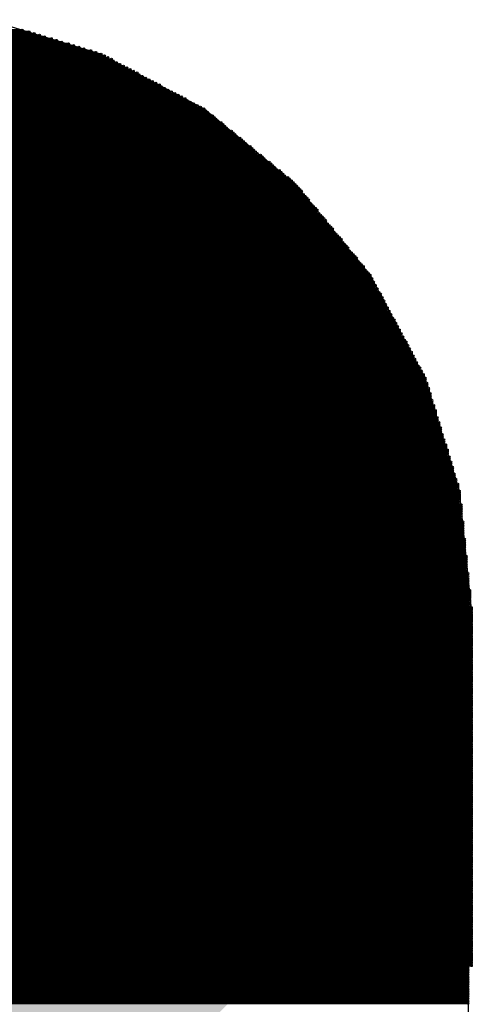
# Model space of a CAD drawing. Extents: x 0 to 23.9, y 0 to 20.7.
# Tile 8 of 127: x 4.6 to 5.3, y 3 to 4.5. Entities that reach past the tile are written whole.
import ezdxf

# ---------------------------------------------------------------- set-up
doc = ezdxf.new("R2010")
doc.units = 0
doc.layers.get('0').update_dxf_attribs({"linetype": 'CONTINUOUS'})
doc.layers.add('SEEEDSTUDIOXIAORP2040V1_22_GTS', color=9, linetype='CONTINUOUS')
doc.layers.add('SEEEDSTUDIOXIAORP2040V1_22_TXT', color=12, linetype='CONTINUOUS')

# ---------------------------------------------------------------- blocks, each defined once
blk = doc.blocks.new('CUSTOM_307')
for points in [[(-0.801368, 0.331938), (-0.331938, 0.801368), (0.801368, 0.331938), (0.331938, 0.801368)], [(-0.801368, -0.331938), (-0.801368, 0.331938), (0.801368, -0.331938), (0.801368, 0.331938)], [(-0.331938, -0.801368), (-0.801368, -0.331938), (0.331938, -0.801368), (0.801368, -0.331938)]]:
    blk.add_solid(points)
blk = doc.blocks.new('ROUND_7')
blk.add_circle((0, 0), 0)
blk = doc.blocks.new('ROUND_8')
blk.add_circle((0, 0), 0.00127)
blk = doc.blocks.new('ROUND_319')
blk.add_circle((0, 0), 0.4254)

msp = doc.modelspace()

# ---------------------------------------------------------------- linework, layer by layer
at = {"layer": 'SEEEDSTUDIOXIAORP2040V1_22_GTS'}
for points in [[(4.7244, 4.445), (4.5593, 4.4958)], [(4.87934, 4.36372), (4.7244, 4.445)], [(5.01396, 4.25196), (4.87934, 4.36372)], [(5.12572, 4.11734), (5.01396, 4.25196)], [(5.207, 3.9624), (5.12572, 4.11734)], [(5.2578, 3.7973), (5.207, 3.9624)], [(5.27558, 3.62204), (5.2578, 3.7973)], [(5.27558, 3.09372), (5.27558, 3.62204)], [(3.2766, 3.09626), (5.2705, 3.09626)], [(3.28676, 3.09372), (5.27558, 3.09372)], [(5.2705, 3.09626), (5.2705, 1.5621)]]:
    msp.add_lwpolyline(points, dxfattribs=at)
at = {"layer": 'SEEEDSTUDIOXIAORP2040V1_22_GTS', "const_width": 0.00254}
for points in [[(4.6101, 4.48056), (3.937, 4.48056)], [(4.6609, 4.46532), (3.8862, 4.46532)], [(3.89382, 4.46786), (4.65328, 4.46786)], [(4.64312, 4.4704), (3.90398, 4.4704)], [(3.9116, 4.47294), (4.6355, 4.47294)], [(4.62788, 4.47548), (3.91922, 4.47548)], [(3.92938, 4.47802), (4.62026, 4.47802)], [(4.7117, 4.45008), (3.8354, 4.45008)], [(3.84556, 4.45262), (4.70154, 4.45262)], [(4.69392, 4.45516), (3.85318, 4.45516)], [(3.8608, 4.4577), (4.6863, 4.4577)], [(4.67868, 4.46024), (3.87096, 4.46024)], [(3.87858, 4.46278), (4.66852, 4.46278)], [(4.74472, 4.43484), (3.80238, 4.43484)], [(3.80746, 4.43738), (4.74218, 4.43738)], [(4.7371, 4.43992), (3.81, 4.43992)], [(3.81508, 4.44246), (4.73202, 4.44246)], [(4.72694, 4.445), (3.82016, 4.445)], [(3.82778, 4.44754), (4.71932, 4.44754)], [(4.77012, 4.42214), (3.77698, 4.42214)], [(3.78206, 4.42468), (4.76504, 4.42468)], [(4.75996, 4.42722), (3.78714, 4.42722)], [(3.79222, 4.42976), (4.75488, 4.42976)], [(3.7973, 4.4323), (4.7498, 4.4323)], [(4.79806, 4.4069), (3.74904, 4.4069)], [(3.75412, 4.40944), (4.79298, 4.40944)], [(4.7879, 4.41198), (3.7592, 4.41198)], [(3.76428, 4.41452), (4.78282, 4.41452)], [(4.78028, 4.41706), (3.76936, 4.41706)], [(3.7719, 4.4196), (4.7752, 4.4196)], [(4.826, 4.39166), (3.7211, 4.39166)], [(3.72618, 4.3942), (4.82092, 4.3942)], [(4.81584, 4.39674), (3.73126, 4.39674)], [(3.7338, 4.39928), (4.8133, 4.39928)], [(4.80822, 4.40182), (3.73888, 4.40182)], [(3.74396, 4.40436), (4.80314, 4.40436)], [(4.85394, 4.37642), (3.69316, 4.37642)], [(3.69824, 4.37896), (4.8514, 4.37896)], [(4.84632, 4.3815), (3.70078, 4.3815)], [(3.70586, 4.38404), (4.84124, 4.38404)], [(4.83616, 4.38658), (3.71094, 4.38658)], [(3.71602, 4.38912), (4.83108, 4.38912)], [(3.66776, 4.36372), (4.87934, 4.36372)], [(4.87426, 4.36626), (3.67284, 4.36626)], [(3.67792, 4.3688), (4.86918, 4.3688)], [(4.8641, 4.37134), (3.683, 4.37134)], [(3.68808, 4.37388), (4.85902, 4.37388)], [(3.64998, 4.34848), (4.89712, 4.34848)], [(4.89458, 4.35102), (3.65252, 4.35102)], [(3.65506, 4.35356), (4.89204, 4.35356)], [(4.88696, 4.3561), (3.66014, 4.3561)], [(3.66268, 4.35864), (4.88442, 4.35864)], [(4.88188, 4.36118), (3.66522, 4.36118)], [(3.6322, 4.33324), (4.9149, 4.33324)], [(4.91236, 4.33578), (3.63474, 4.33578)], [(3.63728, 4.33832), (4.90982, 4.33832)], [(4.90728, 4.34086), (3.63982, 4.34086)], [(3.64236, 4.3434), (4.90474, 4.3434)], [(4.89966, 4.34594), (3.64744, 4.34594)], [(4.93268, 4.32054), (3.61696, 4.32054)], [(3.6195, 4.32308), (4.9276, 4.32308)], [(4.92506, 4.32562), (3.62204, 4.32562)], [(3.62458, 4.32816), (4.92252, 4.32816)], [(4.91998, 4.3307), (3.62712, 4.3307)], [(4.95046, 4.3053), (3.59664, 4.3053)], [(3.59918, 4.30784), (4.94792, 4.30784)], [(4.94284, 4.31038), (3.60426, 4.31038)], [(3.6068, 4.31292), (4.9403, 4.31292)], [(4.93776, 4.31546), (3.60934, 4.31546)], [(3.61188, 4.318), (4.93522, 4.318)], [(4.96824, 4.29006), (3.57886, 4.29006)], [(3.5814, 4.2926), (4.9657, 4.2926)], [(4.96316, 4.29514), (3.58394, 4.29514)], [(3.58902, 4.29768), (4.95808, 4.29768)], [(4.95554, 4.30022), (3.59156, 4.30022)], [(3.5941, 4.30276), (4.953, 4.30276)], [(4.98602, 4.27482), (3.56108, 4.27482)], [(3.56362, 4.27736), (4.98348, 4.27736)], [(4.98094, 4.2799), (3.56616, 4.2799)], [(3.5687, 4.28244), (4.9784, 4.28244)], [(4.97586, 4.28498), (3.57378, 4.28498)], [(3.57632, 4.28752), (4.97078, 4.28752)], [(3.54584, 4.26212), (5.0038, 4.26212)], [(4.99872, 4.26466), (3.54838, 4.26466)], [(3.55092, 4.2672), (4.99618, 4.2672)], [(4.99364, 4.26974), (3.55346, 4.26974)], [(3.556, 4.27228), (4.9911, 4.27228)], [(3.52806, 4.24688), (5.01904, 4.24688)], [(5.0165, 4.24942), (3.5306, 4.24942)], [(3.53314, 4.25196), (5.01396, 4.25196)], [(5.01142, 4.2545), (3.53568, 4.2545)], [(3.53822, 4.25704), (5.00888, 4.25704)], [(5.00634, 4.25958), (3.54076, 4.25958)], [(3.51536, 4.23164), (5.03174, 4.23164)], [(5.0292, 4.23418), (3.5179, 4.23418)], [(3.52044, 4.23672), (5.02666, 4.23672)], [(5.02412, 4.23926), (3.52298, 4.23926)], [(5.02158, 4.24434), (3.52552, 4.24434)], [(3.52552, 4.2418), (5.02412, 4.2418)], [(3.50266, 4.2164), (5.04444, 4.2164)], [(5.0419, 4.21894), (3.5052, 4.21894)], [(3.50774, 4.22148), (5.03936, 4.22148)], [(5.03682, 4.22402), (3.51028, 4.22402)], [(5.03428, 4.2291), (3.51282, 4.2291)], [(3.51282, 4.22656), (5.03428, 4.22656)], [(5.0546, 4.2037), (3.4925, 4.2037)], [(3.49504, 4.20624), (5.05206, 4.20624)], [(5.04952, 4.20878), (3.49758, 4.20878)], [(3.50012, 4.21132), (5.04698, 4.21132)], [(5.04698, 4.21386), (3.50266, 4.21386)], [(5.0673, 4.18846), (3.4798, 4.18846)], [(3.48234, 4.191), (5.06476, 4.191)], [(5.06222, 4.19354), (3.48488, 4.19354)], [(3.48742, 4.19608), (5.05968, 4.19608)], [(3.48996, 4.20116), (5.05714, 4.20116)], [(5.05968, 4.19862), (3.48996, 4.19862)], [(5.08, 4.17322), (3.4671, 4.17322)], [(3.46964, 4.17576), (5.07746, 4.17576)], [(5.07492, 4.1783), (3.47218, 4.1783)], [(3.47472, 4.18084), (5.07238, 4.18084)], [(3.47726, 4.18592), (5.06984, 4.18592)], [(5.06984, 4.18338), (3.47726, 4.18338)], [(5.0927, 4.15798), (3.4544, 4.15798)], [(3.45694, 4.16052), (5.09016, 4.16052)], [(5.08762, 4.16306), (3.45948, 4.16306)], [(3.46202, 4.1656), (5.08508, 4.1656)], [(5.08254, 4.16814), (3.46456, 4.16814)], [(3.4671, 4.17068), (5.08254, 4.17068)], [(3.44424, 4.14528), (5.10286, 4.14528)], [(5.10032, 4.14782), (3.44678, 4.14782)], [(3.44932, 4.15036), (5.09778, 4.15036)], [(5.09524, 4.1529), (3.45186, 4.1529)], [(3.4544, 4.15544), (5.0927, 4.15544)], [(3.43154, 4.13004), (5.11556, 4.13004)], [(5.11302, 4.13258), (3.43408, 4.13258)], [(3.43662, 4.13512), (5.11048, 4.13512)], [(5.10794, 4.13766), (3.43916, 4.13766)], [(3.4417, 4.1402), (5.1054, 4.1402)], [(5.1054, 4.14274), (3.44424, 4.14274)], [(5.12572, 4.11734), (3.42138, 4.11734)], [(3.42138, 4.1148), (5.12572, 4.1148)], [(3.42392, 4.11988), (5.12318, 4.11988)], [(5.12064, 4.12242), (3.42646, 4.12242)], [(3.429, 4.12496), (5.1181, 4.12496)], [(5.11556, 4.1275), (3.43154, 4.1275)], [(5.13334, 4.1021), (3.41376, 4.1021)], [(3.41376, 4.09956), (5.13334, 4.09956)], [(5.1308, 4.10718), (3.4163, 4.10718)], [(3.4163, 4.10464), (5.1308, 4.10464)], [(5.12826, 4.11226), (3.41884, 4.11226)], [(3.41884, 4.10972), (5.12826, 4.10972)], [(5.14096, 4.08686), (3.40614, 4.08686)], [(5.13842, 4.09194), (3.40868, 4.09194)], [(3.40868, 4.0894), (5.14096, 4.0894)], [(5.13588, 4.09702), (3.41122, 4.09702)], [(3.41122, 4.09448), (5.13588, 4.09448)], [(3.39852, 4.07416), (5.14858, 4.07416)], [(5.14858, 4.07162), (3.39852, 4.07162)], [(3.40106, 4.07924), (5.14604, 4.07924)], [(5.14604, 4.0767), (3.40106, 4.0767)], [(3.4036, 4.08432), (5.1435, 4.08432)], [(5.1435, 4.08178), (3.4036, 4.08178)], [(3.3909, 4.05892), (5.1562, 4.05892)], [(5.1562, 4.05638), (3.3909, 4.05638)], [(3.39344, 4.064), (5.15366, 4.064)], [(5.15366, 4.06146), (3.39344, 4.06146)], [(3.39598, 4.06908), (5.15112, 4.06908)], [(5.15112, 4.06654), (3.39598, 4.06654)], [(5.16636, 4.04114), (3.38074, 4.04114)], [(5.16382, 4.04622), (3.38328, 4.04622)], [(3.38328, 4.04368), (5.16382, 4.04368)], [(3.38582, 4.04876), (5.16128, 4.04876)], [(3.38836, 4.05384), (5.15874, 4.05384)], [(5.16128, 4.0513), (3.38836, 4.0513)], [(5.17144, 4.03098), (3.37566, 4.03098)], [(3.37566, 4.02844), (5.17144, 4.02844)], [(5.1689, 4.03606), (3.3782, 4.03606)], [(3.3782, 4.03352), (5.1689, 4.03352)], [(3.38074, 4.0386), (5.16636, 4.0386)], [(5.17906, 4.01574), (3.36804, 4.01574)], [(3.36804, 4.0132), (5.1816, 4.0132)], [(5.17652, 4.02082), (3.37058, 4.02082)], [(3.37058, 4.01828), (5.17906, 4.01828)], [(5.17398, 4.0259), (3.37312, 4.0259)], [(3.37312, 4.02336), (5.17398, 4.02336)], [(3.35788, 3.99796), (5.18922, 3.99796)], [(3.36042, 4.00304), (5.18668, 4.00304)], [(5.18668, 4.0005), (3.36042, 4.0005)], [(3.36296, 4.00812), (5.18414, 4.00812)], [(5.18414, 4.00558), (3.36296, 4.00558)], [(5.1816, 4.01066), (3.3655, 4.01066)], [(3.35026, 3.98272), (5.19684, 3.98272)], [(3.3528, 3.9878), (5.1943, 3.9878)], [(5.1943, 3.98526), (3.3528, 3.98526)], [(3.35534, 3.99288), (5.19176, 3.99288)], [(5.19176, 3.99034), (3.35534, 3.99034)], [(5.18922, 3.99542), (3.35788, 3.99542)], [(5.20446, 3.97002), (3.34264, 3.97002)], [(3.34518, 3.97256), (5.20192, 3.97256)], [(3.34772, 3.97764), (5.19938, 3.97764)], [(5.20192, 3.9751), (3.34772, 3.9751)], [(5.19938, 3.98018), (3.35026, 3.98018)], [(3.33756, 3.95732), (5.20954, 3.95732)], [(5.20954, 3.95478), (3.33756, 3.95478)], [(5.207, 3.96494), (3.3401, 3.96494)], [(3.3401, 3.9624), (5.207, 3.9624)], [(5.207, 3.95986), (3.3401, 3.95986)], [(3.34264, 3.96748), (5.20446, 3.96748)], [(5.21462, 3.93954), (3.33248, 3.93954)], [(5.21208, 3.9497), (3.33502, 3.9497)], [(3.33502, 3.94716), (5.21208, 3.94716)], [(5.21208, 3.94462), (3.33502, 3.94462)], [(3.33502, 3.94208), (5.21462, 3.94208)], [(3.33756, 3.95224), (5.20954, 3.95224)], [(5.2197, 3.9243), (3.3274, 3.9243)], [(3.32994, 3.93192), (5.21716, 3.93192)], [(5.21716, 3.92938), (3.32994, 3.92938)], [(3.32994, 3.92684), (5.21716, 3.92684)], [(3.33248, 3.937), (5.21462, 3.937)], [(5.21462, 3.93446), (3.33248, 3.93446)], [(5.22224, 3.91414), (3.32486, 3.91414)], [(3.32486, 3.9116), (5.22224, 3.9116)], [(3.3274, 3.92176), (5.2197, 3.92176)], [(5.2197, 3.91922), (3.3274, 3.91922)], [(3.3274, 3.91668), (5.22224, 3.91668)], [(5.22732, 3.8989), (3.31978, 3.8989)], [(3.31978, 3.89636), (5.22732, 3.89636)], [(3.32232, 3.90652), (5.22478, 3.90652)], [(5.22478, 3.90398), (3.32232, 3.90398)], [(3.32232, 3.90144), (5.22478, 3.90144)], [(5.22224, 3.90906), (3.32486, 3.90906)], [(3.3147, 3.88112), (5.2324, 3.88112)], [(5.22986, 3.88874), (3.31724, 3.88874)], [(3.31724, 3.8862), (5.22986, 3.8862)], [(5.22986, 3.88366), (3.31724, 3.88366)], [(5.22732, 3.89382), (3.31978, 3.89382)], [(3.31978, 3.89128), (5.22986, 3.89128)], [(3.30962, 3.86588), (5.23748, 3.86588)], [(5.23494, 3.8735), (3.31216, 3.8735)], [(3.31216, 3.87096), (5.23494, 3.87096)], [(5.23494, 3.86842), (3.31216, 3.86842)], [(5.2324, 3.87858), (3.3147, 3.87858)], [(3.3147, 3.87604), (5.2324, 3.87604)], [(3.30708, 3.85572), (5.24002, 3.85572)], [(5.24002, 3.85318), (3.30708, 3.85318)], [(5.23748, 3.86334), (3.30962, 3.86334)], [(3.30962, 3.8608), (5.23748, 3.8608)], [(5.24002, 3.85826), (3.30962, 3.85826)], [(3.302, 3.84048), (5.2451, 3.84048)], [(5.2451, 3.83794), (3.302, 3.83794)], [(5.24256, 3.8481), (3.30454, 3.8481)], [(3.30454, 3.84556), (5.24256, 3.84556)], [(5.24256, 3.84302), (3.30454, 3.84302)], [(3.30708, 3.85064), (5.24002, 3.85064)], [(5.25018, 3.8227), (3.29692, 3.8227)], [(3.29946, 3.83032), (5.24764, 3.83032)], [(5.24764, 3.82778), (3.29946, 3.82778)], [(3.29946, 3.82524), (5.24764, 3.82524)], [(3.302, 3.8354), (5.2451, 3.8354)], [(5.24764, 3.83286), (3.302, 3.83286)], [(3.29438, 3.81508), (5.25272, 3.81508)], [(5.25272, 3.81254), (3.29438, 3.81254)], [(3.29438, 3.81), (5.25272, 3.81)], [(5.25526, 3.80746), (3.29438, 3.80746)], [(3.29692, 3.82016), (5.25018, 3.82016)], [(5.25018, 3.81762), (3.29692, 3.81762)], [(5.2578, 3.7973), (3.2893, 3.7973)], [(3.2893, 3.79476), (5.2578, 3.79476)], [(3.29184, 3.80492), (5.25526, 3.80492)], [(5.25526, 3.80238), (3.29184, 3.80238)], [(3.29184, 3.79984), (5.25526, 3.79984)], [(5.2578, 3.79222), (3.2893, 3.79222)], [(3.2893, 3.78968), (5.2578, 3.78968)], [(5.2578, 3.78714), (3.2893, 3.78714)], [(3.2893, 3.7846), (5.2578, 3.7846)], [(5.2578, 3.78206), (3.2893, 3.78206)], [(3.2893, 3.77952), (5.2578, 3.77952)], [(5.26034, 3.77698), (3.28676, 3.77698)], [(3.28676, 3.77444), (5.26034, 3.77444)], [(5.26034, 3.7719), (3.28676, 3.7719)], [(3.28676, 3.76936), (5.26034, 3.76936)], [(5.26034, 3.76682), (3.28676, 3.76682)], [(3.28676, 3.76428), (5.26034, 3.76428)], [(3.28422, 3.74904), (5.26288, 3.74904)], [(5.26034, 3.76174), (3.28676, 3.76174)], [(3.28676, 3.7592), (5.26034, 3.7592)], [(5.26034, 3.75666), (3.28676, 3.75666)], [(3.28676, 3.75412), (5.26034, 3.75412)], [(5.26288, 3.75158), (3.28676, 3.75158)], [(5.26288, 3.7465), (3.28422, 3.7465)], [(3.28422, 3.74396), (5.26288, 3.74396)], [(5.26288, 3.74142), (3.28422, 3.74142)], [(3.28422, 3.73888), (5.26288, 3.73888)], [(5.26288, 3.73634), (3.28422, 3.73634)], [(3.28168, 3.72364), (5.26542, 3.72364)], [(5.26542, 3.7211), (3.28168, 3.7211)], [(3.28422, 3.7338), (5.26288, 3.7338)], [(5.26288, 3.73126), (3.28422, 3.73126)], [(3.28422, 3.72872), (5.26288, 3.72872)], [(5.26542, 3.72618), (3.28422, 3.72618)], [(3.28168, 3.71856), (5.26542, 3.71856)], [(5.26542, 3.71602), (3.28168, 3.71602)], [(3.28168, 3.71348), (5.26542, 3.71348)], [(5.26542, 3.71094), (3.28168, 3.71094)], [(3.28168, 3.7084), (5.26542, 3.7084)], [(5.26542, 3.70586), (3.28168, 3.70586)], [(3.27914, 3.69824), (5.26796, 3.69824)], [(5.26796, 3.6957), (3.27914, 3.6957)], [(3.27914, 3.69316), (5.26796, 3.69316)], [(5.26796, 3.69062), (3.27914, 3.69062)], [(3.28168, 3.70332), (5.26542, 3.70332)], [(5.26796, 3.70078), (3.28168, 3.70078)], [(3.27914, 3.68808), (5.26796, 3.68808)], [(5.26796, 3.68554), (3.27914, 3.68554)], [(3.27914, 3.683), (5.26796, 3.683)], [(5.26796, 3.68046), (3.27914, 3.68046)], [(3.27914, 3.67792), (5.26796, 3.67792)], [(3.2766, 3.67284), (5.2705, 3.67284)], [(5.2705, 3.6703), (3.2766, 3.6703)], [(3.2766, 3.66776), (5.2705, 3.66776)], [(5.2705, 3.66522), (3.2766, 3.66522)], [(3.2766, 3.66268), (5.2705, 3.66268)], [(5.2705, 3.67538), (3.27914, 3.67538)], [(3.27406, 3.64744), (5.27304, 3.64744)], [(5.2705, 3.66014), (3.2766, 3.66014)], [(3.2766, 3.6576), (5.2705, 3.6576)], [(5.2705, 3.65506), (3.2766, 3.65506)], [(3.2766, 3.65252), (5.2705, 3.65252)], [(5.27304, 3.64998), (3.2766, 3.64998)], [(5.27304, 3.6449), (3.27406, 3.6449)], [(3.27406, 3.64236), (5.27304, 3.64236)], [(5.27304, 3.63982), (3.27406, 3.63982)], [(3.27406, 3.63728), (5.27304, 3.63728)], [(5.27304, 3.63474), (3.27406, 3.63474)], [(3.27406, 3.6322), (5.27304, 3.6322)], [(5.27304, 3.62966), (3.27406, 3.62966)], [(3.27406, 3.62712), (5.27304, 3.62712)], [(5.27558, 3.62458), (3.27406, 3.62458)], [(3.27406, 3.62204), (5.27558, 3.62204)], [(5.27558, 3.6195), (3.27406, 3.6195)], [(3.27406, 3.61696), (5.27558, 3.61696)], [(5.27558, 3.61442), (3.27406, 3.61442)], [(3.27406, 3.61188), (5.27558, 3.61188)], [(5.27558, 3.60934), (3.27406, 3.60934)], [(3.27406, 3.6068), (5.27558, 3.6068)], [(5.27558, 3.60426), (3.27406, 3.60426)], [(3.27406, 3.60172), (5.27558, 3.60172)], [(5.27558, 3.59918), (3.27406, 3.59918)], [(3.27406, 3.59664), (5.27558, 3.59664)], [(5.27558, 3.5941), (3.27406, 3.5941)], [(3.27406, 3.59156), (5.27558, 3.59156)], [(5.27558, 3.58902), (3.27406, 3.58902)], [(3.27406, 3.58648), (5.27558, 3.58648)], [(5.27558, 3.58394), (3.27406, 3.58394)], [(3.27406, 3.5814), (5.27558, 3.5814)], [(5.27558, 3.57886), (3.27406, 3.57886)], [(3.27406, 3.57632), (5.27558, 3.57632)], [(5.27558, 3.57378), (3.27406, 3.57378)], [(3.27406, 3.57124), (5.27558, 3.57124)], [(5.27558, 3.5687), (3.27406, 3.5687)], [(3.27406, 3.56616), (5.27558, 3.56616)], [(5.27558, 3.56362), (3.27406, 3.56362)], [(3.27406, 3.56108), (5.27558, 3.56108)], [(5.27558, 3.55854), (3.27406, 3.55854)], [(3.27406, 3.556), (5.27558, 3.556)], [(5.27558, 3.55346), (3.27406, 3.55346)], [(3.27406, 3.55092), (5.27558, 3.55092)], [(5.27558, 3.54838), (3.27406, 3.54838)], [(3.27406, 3.54584), (5.27558, 3.54584)], [(5.27558, 3.5433), (3.27406, 3.5433)], [(3.27406, 3.54076), (5.27558, 3.54076)], [(5.27558, 3.53822), (3.27406, 3.53822)], [(3.27406, 3.53568), (5.27558, 3.53568)], [(5.27558, 3.53314), (3.27406, 3.53314)], [(3.27406, 3.5306), (5.27558, 3.5306)], [(5.27558, 3.52806), (3.27406, 3.52806)], [(3.27406, 3.52552), (5.27558, 3.52552)], [(5.27558, 3.52298), (3.27406, 3.52298)], [(3.27406, 3.52044), (5.27558, 3.52044)], [(5.27558, 3.5179), (3.27406, 3.5179)], [(3.27406, 3.51536), (5.27558, 3.51536)], [(5.27558, 3.51282), (3.27406, 3.51282)], [(3.27406, 3.51028), (5.27558, 3.51028)], [(5.27558, 3.50774), (3.27406, 3.50774)], [(3.27406, 3.5052), (5.27558, 3.5052)], [(5.27558, 3.50266), (3.27406, 3.50266)], [(3.27406, 3.50012), (5.27558, 3.50012)], [(5.27558, 3.49758), (3.27406, 3.49758)], [(3.27406, 3.49504), (5.27558, 3.49504)], [(5.27558, 3.4925), (3.27406, 3.4925)], [(3.27406, 3.48996), (5.27558, 3.48996)], [(5.27558, 3.48742), (3.27406, 3.48742)], [(3.27406, 3.48488), (5.27558, 3.48488)], [(5.27558, 3.48234), (3.27406, 3.48234)], [(3.27406, 3.4798), (5.27558, 3.4798)], [(5.27558, 3.47726), (3.27406, 3.47726)], [(3.27406, 3.47472), (5.27558, 3.47472)], [(5.27558, 3.47218), (3.27406, 3.47218)], [(3.27406, 3.46964), (5.27558, 3.46964)], [(5.27558, 3.4671), (3.27406, 3.4671)], [(3.27406, 3.46456), (5.27558, 3.46456)], [(5.27558, 3.46202), (3.27406, 3.46202)], [(3.27406, 3.45948), (5.27558, 3.45948)], [(5.27558, 3.45694), (3.27406, 3.45694)], [(3.27406, 3.4544), (5.27558, 3.4544)], [(5.27558, 3.45186), (3.27406, 3.45186)], [(3.27406, 3.44932), (5.27558, 3.44932)], [(5.27558, 3.44678), (3.27406, 3.44678)], [(3.27406, 3.44424), (5.27558, 3.44424)], [(5.27558, 3.4417), (3.27406, 3.4417)], [(3.27406, 3.43916), (5.27558, 3.43916)], [(5.27558, 3.43662), (3.27406, 3.43662)], [(3.27406, 3.43408), (5.27558, 3.43408)], [(5.27558, 3.43154), (3.27406, 3.43154)], [(3.27406, 3.429), (5.27558, 3.429)], [(5.27558, 3.42646), (3.27406, 3.42646)], [(3.27406, 3.42392), (5.27558, 3.42392)], [(5.27558, 3.42138), (3.27406, 3.42138)], [(3.27406, 3.41884), (5.27558, 3.41884)], [(5.27558, 3.4163), (3.27406, 3.4163)], [(3.27406, 3.41376), (5.27558, 3.41376)], [(5.27558, 3.41122), (3.27406, 3.41122)], [(3.27406, 3.40868), (5.27558, 3.40868)], [(5.27558, 3.40614), (3.27406, 3.40614)], [(3.27406, 3.4036), (5.27558, 3.4036)], [(5.27558, 3.40106), (3.27406, 3.40106)], [(3.27406, 3.39852), (5.27558, 3.39852)], [(5.27558, 3.39598), (3.27406, 3.39598)], [(3.27406, 3.39344), (5.27558, 3.39344)], [(5.27558, 3.3909), (3.27406, 3.3909)], [(3.27406, 3.38836), (5.27558, 3.38836)], [(5.27558, 3.38582), (3.27406, 3.38582)], [(3.27406, 3.38328), (5.27558, 3.38328)], [(5.27558, 3.38074), (3.27406, 3.38074)], [(3.27406, 3.3782), (5.27558, 3.3782)], [(5.27558, 3.37566), (3.27406, 3.37566)], [(3.27406, 3.37312), (5.27558, 3.37312)], [(5.27558, 3.37058), (3.27406, 3.37058)], [(3.27406, 3.36804), (5.27558, 3.36804)], [(5.27558, 3.3655), (3.27406, 3.3655)], [(3.27406, 3.36296), (5.27558, 3.36296)], [(5.27558, 3.36042), (3.27406, 3.36042)], [(3.27406, 3.35788), (5.27558, 3.35788)], [(5.27558, 3.35534), (3.27406, 3.35534)], [(3.27406, 3.3528), (5.27558, 3.3528)], [(5.27558, 3.35026), (3.27406, 3.35026)], [(3.27406, 3.34772), (5.27558, 3.34772)], [(5.27558, 3.34518), (3.27406, 3.34518)], [(3.27406, 3.34264), (5.27558, 3.34264)], [(5.27558, 3.3401), (3.27406, 3.3401)], [(3.27406, 3.33756), (5.27558, 3.33756)], [(5.27558, 3.33502), (3.27406, 3.33502)], [(3.27406, 3.33248), (5.27558, 3.33248)], [(5.27558, 3.32994), (3.27406, 3.32994)], [(3.27406, 3.3274), (5.27558, 3.3274)], [(5.27558, 3.32486), (3.27406, 3.32486)], [(3.27406, 3.32232), (5.27558, 3.32232)], [(5.27558, 3.31978), (3.27406, 3.31978)], [(3.27406, 3.31724), (5.27558, 3.31724)], [(5.27558, 3.3147), (3.27406, 3.3147)], [(3.27406, 3.31216), (5.27558, 3.31216)], [(5.27558, 3.30962), (3.27406, 3.30962)], [(3.27406, 3.30708), (5.27558, 3.30708)], [(5.27558, 3.30454), (3.27406, 3.30454)], [(3.27406, 3.302), (5.27558, 3.302)], [(5.27558, 3.29946), (3.27406, 3.29946)], [(3.27406, 3.29692), (5.27558, 3.29692)], [(5.27558, 3.29438), (3.27406, 3.29438)], [(3.27406, 3.29184), (5.27558, 3.29184)], [(5.27558, 3.2893), (3.27406, 3.2893)], [(3.27406, 3.28676), (5.27558, 3.28676)], [(5.27558, 3.28422), (3.27406, 3.28422)], [(3.27406, 3.28168), (5.27558, 3.28168)], [(5.27558, 3.27914), (3.27406, 3.27914)], [(3.27406, 3.2766), (5.27558, 3.2766)], [(5.27558, 3.27406), (3.27406, 3.27406)], [(3.27406, 3.27152), (5.27558, 3.27152)], [(5.27558, 3.26898), (3.27406, 3.26898)], [(3.27406, 3.26644), (5.27558, 3.26644)], [(5.27558, 3.2639), (3.27406, 3.2639)], [(3.27406, 3.26136), (5.27558, 3.26136)], [(5.27558, 3.25882), (3.27406, 3.25882)], [(3.27406, 3.25628), (5.27558, 3.25628)], [(5.27558, 3.25374), (3.27406, 3.25374)], [(3.27406, 3.2512), (5.27558, 3.2512)], [(5.27558, 3.24866), (3.27406, 3.24866)], [(3.27406, 3.24612), (5.27558, 3.24612)], [(5.27558, 3.24358), (3.27406, 3.24358)], [(3.27406, 3.24104), (5.27558, 3.24104)], [(5.27558, 3.2385), (3.27406, 3.2385)], [(3.27406, 3.23596), (5.27558, 3.23596)], [(5.27558, 3.23342), (3.27406, 3.23342)], [(3.27406, 3.23088), (5.27558, 3.23088)], [(5.27558, 3.22834), (3.27406, 3.22834)], [(3.27406, 3.2258), (5.27558, 3.2258)], [(5.27558, 3.22326), (3.27406, 3.22326)], [(3.27406, 3.22072), (5.27558, 3.22072)], [(5.27558, 3.21818), (3.27406, 3.21818)], [(3.27406, 3.21564), (5.27558, 3.21564)], [(5.27558, 3.2131), (3.27406, 3.2131)], [(3.27406, 3.21056), (5.27558, 3.21056)], [(5.27558, 3.20802), (3.27406, 3.20802)], [(3.27406, 3.20548), (5.27558, 3.20548)], [(5.27558, 3.20294), (3.27406, 3.20294)], [(3.27406, 3.2004), (5.27558, 3.2004)], [(5.27558, 3.19786), (3.27406, 3.19786)], [(3.27406, 3.19532), (5.27558, 3.19532)], [(5.27558, 3.19278), (3.27406, 3.19278)], [(3.27406, 3.19024), (5.27558, 3.19024)], [(5.27558, 3.1877), (3.27406, 3.1877)], [(3.27406, 3.18516), (5.27558, 3.18516)], [(5.27558, 3.18262), (3.27406, 3.18262)], [(3.27406, 3.18008), (5.27558, 3.18008)], [(5.27558, 3.17754), (3.27406, 3.17754)], [(3.27406, 3.175), (5.27558, 3.175)], [(5.27558, 3.17246), (3.27406, 3.17246)], [(3.27406, 3.16992), (5.27558, 3.16992)], [(5.27558, 3.16738), (3.27406, 3.16738)], [(3.27406, 3.16484), (5.27558, 3.16484)], [(5.27558, 3.1623), (3.27406, 3.1623)], [(3.27406, 3.15976), (5.27558, 3.15976)], [(5.27558, 3.15722), (3.27406, 3.15722)], [(3.27406, 3.15468), (5.27558, 3.15468)], [(5.27558, 3.15214), (3.27406, 3.15214)], [(3.27406, 3.1496), (5.27558, 3.1496)], [(5.27558, 3.14706), (3.27406, 3.14706)], [(3.27406, 3.14452), (5.27558, 3.14452)], [(5.27558, 3.14198), (3.27406, 3.14198)], [(3.27406, 3.13944), (5.27558, 3.13944)], [(5.27558, 3.1369), (3.27406, 3.1369)], [(3.27406, 3.13436), (5.27558, 3.13436)], [(5.27558, 3.13182), (3.27406, 3.13182)], [(3.27406, 3.12928), (5.27558, 3.12928)], [(5.27558, 3.12674), (3.27406, 3.12674)], [(3.27406, 3.1242), (5.27558, 3.1242)], [(5.27558, 3.12166), (3.27406, 3.12166)], [(3.27406, 3.11912), (5.27558, 3.11912)], [(5.27558, 3.11658), (3.27406, 3.11658)], [(3.27406, 3.11404), (5.27558, 3.11404)], [(5.27558, 3.1115), (3.27406, 3.1115)], [(3.27406, 3.10896), (5.27558, 3.10896)], [(5.27558, 3.10642), (3.27406, 3.10642)], [(3.27406, 3.10388), (5.27558, 3.10388)], [(5.27558, 3.10134), (3.27406, 3.10134)], [(3.27406, 3.0988), (5.27558, 3.0988)], [(5.27558, 3.09626), (3.27406, 3.09626)], [(3.27406, 3.09372), (5.2705, 3.09372)], [(5.27558, 3.09372), (3.2766, 3.09372)], [(5.2705, 3.09118), (3.27406, 3.09118)], [(3.27406, 3.08864), (5.2705, 3.08864)], [(5.2705, 3.0861), (3.27406, 3.0861)], [(3.27406, 3.08356), (5.2705, 3.08356)], [(5.2705, 3.08102), (3.27406, 3.08102)], [(3.27406, 3.07848), (5.2705, 3.07848)], [(5.2705, 3.07594), (3.27406, 3.07594)], [(3.27406, 3.0734), (5.2705, 3.0734)], [(5.2705, 3.07086), (3.27406, 3.07086)], [(3.27406, 3.06832), (5.2705, 3.06832)], [(5.2705, 3.06578), (3.27406, 3.06578)], [(3.27406, 3.06324), (5.2705, 3.06324)], [(5.2705, 3.0607), (3.27406, 3.0607)], [(3.27406, 3.05816), (5.2705, 3.05816)], [(5.2705, 3.05562), (3.27406, 3.05562)], [(3.27406, 3.05308), (5.2705, 3.05308)], [(5.2705, 3.05054), (3.27406, 3.05054)], [(3.27406, 3.048), (5.2705, 3.048)], [(5.2705, 3.04546), (3.27406, 3.04546)], [(3.27406, 3.04292), (5.2705, 3.04292)], [(5.2705, 3.04038), (3.27406, 3.04038)], [(3.27406, 3.03784), (5.2705, 3.03784)]]:
    msp.add_lwpolyline(points, dxfattribs=at)

# ---------------------------------------------------------------- block references
at = {"layer": 'SEEEDSTUDIOXIAORP2040V1_22_GTS'}
for name, p in [('ROUND_8', (4.6101, 4.48056)), ('ROUND_8', (4.62026, 4.47802)), ('ROUND_8', (4.62788, 4.47548)), ('ROUND_8', (4.6355, 4.47294)), ('ROUND_8', (4.64312, 4.4704)), ('ROUND_8', (4.65328, 4.46786)), ('ROUND_8', (4.6609, 4.46532)), ('ROUND_8', (4.66852, 4.46278)), ('ROUND_8', (4.67868, 4.46024)), ('ROUND_8', (4.6863, 4.4577)), ('ROUND_8', (4.69392, 4.45516)), ('ROUND_8', (4.70154, 4.45262)), ('ROUND_8', (4.7117, 4.45008)), ('ROUND_7', (4.7244, 4.445)), ('ROUND_8', (4.71932, 4.44754)), ('ROUND_8', (4.72694, 4.445)), ('ROUND_8', (4.73202, 4.44246)), ('ROUND_8', (4.7371, 4.43992)), ('ROUND_8', (4.74218, 4.43738)), ('ROUND_8', (4.74472, 4.43484)), ('ROUND_8', (4.7498, 4.4323)), ('ROUND_8', (4.75488, 4.42976)), ('ROUND_8', (4.75996, 4.42722)), ('ROUND_8', (4.76504, 4.42468)), ('ROUND_8', (4.77012, 4.42214)), ('ROUND_8', (4.7752, 4.4196)), ('ROUND_8', (4.78028, 4.41706)), ('ROUND_8', (4.78282, 4.41452)), ('ROUND_8', (4.7879, 4.41198)), ('ROUND_8', (4.79298, 4.40944)), ('ROUND_8', (4.79806, 4.4069)), ('ROUND_8', (4.80314, 4.40436)), ('ROUND_8', (4.80822, 4.40182)), ('ROUND_8', (4.8133, 4.39928)), ('ROUND_8', (4.81584, 4.39674)), ('ROUND_8', (4.82092, 4.3942)), ('ROUND_8', (4.826, 4.39166)), ('ROUND_8', (4.83108, 4.38912)), ('ROUND_8', (4.83616, 4.38658)), ('ROUND_8', (4.84124, 4.38404)), ('ROUND_8', (4.84632, 4.3815)), ('ROUND_8', (4.8514, 4.37896)), ('ROUND_8', (4.85394, 4.37642)), ('ROUND_7', (4.87934, 4.36372)), ('ROUND_8', (4.85902, 4.37388)), ('ROUND_8', (4.8641, 4.37134)), ('ROUND_8', (4.86918, 4.3688)), ('ROUND_8', (4.87426, 4.36626)), ('ROUND_8', (4.87934, 4.36372)), ('ROUND_8', (4.88188, 4.36118)), ('ROUND_8', (4.88442, 4.35864)), ('ROUND_8', (4.88696, 4.3561)), ('ROUND_8', (4.89204, 4.35356)), ('ROUND_8', (4.89458, 4.35102)), ('ROUND_8', (4.89712, 4.34848)), ('ROUND_8', (4.89966, 4.34594)), ('ROUND_8', (4.90474, 4.3434)), ('ROUND_8', (4.90728, 4.34086)), ('ROUND_8', (4.90982, 4.33832)), ('ROUND_8', (4.91236, 4.33578)), ('ROUND_8', (4.9149, 4.33324)), ('CUSTOM_307', (4.27482, 3.5306)), ('ROUND_8', (4.91998, 4.3307)), ('ROUND_8', (4.92252, 4.32816)), ('ROUND_8', (4.92506, 4.32562)), ('ROUND_8', (4.9276, 4.32308)), ('ROUND_8', (4.93268, 4.32054)), ('ROUND_8', (4.93522, 4.318)), ('ROUND_8', (4.93776, 4.31546)), ('ROUND_8', (4.9403, 4.31292)), ('ROUND_8', (4.94284, 4.31038)), ('ROUND_8', (4.94792, 4.30784)), ('ROUND_8', (4.95046, 4.3053)), ('ROUND_8', (4.953, 4.30276)), ('ROUND_8', (4.95554, 4.30022)), ('ROUND_8', (4.95808, 4.29768)), ('ROUND_8', (4.96316, 4.29514)), ('ROUND_8', (4.9657, 4.2926)), ('ROUND_8', (4.96824, 4.29006)), ('ROUND_8', (4.97078, 4.28752)), ('ROUND_8', (4.97586, 4.28498)), ('ROUND_8', (4.9784, 4.28244)), ('ROUND_8', (4.98094, 4.2799)), ('ROUND_8', (4.98348, 4.27736)), ('ROUND_8', (4.98602, 4.27482)), ('ROUND_8', (4.9911, 4.27228)), ('ROUND_8', (4.99364, 4.26974)), ('ROUND_8', (4.99618, 4.2672)), ('ROUND_8', (4.99872, 4.26466)), ('ROUND_8', (5.0038, 4.26212)), ('ROUND_7', (5.01396, 4.25196)), ('ROUND_8', (5.00634, 4.25958)), ('ROUND_8', (5.00888, 4.25704)), ('ROUND_8', (5.01142, 4.2545)), ('ROUND_8', (5.01396, 4.25196)), ('ROUND_8', (5.0165, 4.24942)), ('ROUND_8', (5.01904, 4.24688)), ('ROUND_8', (5.02158, 4.24434)), ('ROUND_8', (5.02412, 4.2418)), ('ROUND_8', (5.02412, 4.23926)), ('ROUND_8', (5.02666, 4.23672)), ('ROUND_8', (5.0292, 4.23418)), ('ROUND_8', (5.03174, 4.23164)), ('ROUND_8', (5.03428, 4.2291)), ('ROUND_8', (5.03428, 4.22656)), ('ROUND_8', (5.03682, 4.22402)), ('ROUND_8', (5.03936, 4.22148)), ('ROUND_8', (5.0419, 4.21894)), ('ROUND_8', (5.04444, 4.2164)), ('ROUND_8', (5.04698, 4.21386)), ('ROUND_8', (5.04698, 4.21132)), ('ROUND_8', (5.04952, 4.20878)), ('ROUND_8', (5.05206, 4.20624)), ('ROUND_8', (5.0546, 4.2037)), ('ROUND_8', (5.05714, 4.20116)), ('ROUND_8', (5.05968, 4.19862)), ('ROUND_8', (5.05968, 4.19608)), ('ROUND_8', (5.06222, 4.19354)), ('ROUND_8', (5.06476, 4.191)), ('ROUND_8', (5.0673, 4.18846)), ('ROUND_8', (5.06984, 4.18592)), ('ROUND_8', (5.06984, 4.18338)), ('ROUND_8', (5.07238, 4.18084)), ('ROUND_8', (5.07492, 4.1783)), ('ROUND_8', (5.07746, 4.17576)), ('ROUND_8', (5.08, 4.17322)), ('ROUND_8', (5.08254, 4.17068)), ('ROUND_8', (5.08254, 4.16814)), ('ROUND_8', (5.08508, 4.1656)), ('ROUND_8', (5.08762, 4.16306)), ('ROUND_8', (5.09016, 4.16052)), ('ROUND_8', (5.0927, 4.15798)), ('ROUND_8', (5.0927, 4.15544)), ('ROUND_8', (5.09524, 4.1529)), ('ROUND_8', (5.09778, 4.15036)), ('ROUND_8', (5.10032, 4.14782)), ('ROUND_8', (5.10286, 4.14528)), ('ROUND_8', (5.1054, 4.14274)), ('ROUND_8', (5.1054, 4.1402)), ('ROUND_8', (5.10794, 4.13766)), ('ROUND_8', (5.11048, 4.13512)), ('ROUND_8', (5.11302, 4.13258)), ('ROUND_8', (5.11556, 4.13004)), ('ROUND_7', (5.12572, 4.11734)), ('ROUND_8', (5.11556, 4.1275)), ('ROUND_8', (5.1181, 4.12496)), ('ROUND_8', (5.12064, 4.12242)), ('ROUND_8', (5.12318, 4.11988)), ('ROUND_8', (5.12572, 4.11734)), ('ROUND_8', (5.12572, 4.1148)), ('ROUND_8', (5.12826, 4.11226)), ('ROUND_8', (5.12826, 4.10972)), ('ROUND_8', (5.1308, 4.10718)), ('ROUND_8', (5.1308, 4.10464)), ('ROUND_8', (5.13334, 4.1021)), ('ROUND_8', (5.13334, 4.09956)), ('ROUND_8', (5.13588, 4.09702)), ('ROUND_8', (5.13588, 4.09448)), ('ROUND_8', (5.13842, 4.09194)), ('ROUND_8', (5.14096, 4.0894)), ('ROUND_8', (5.14096, 4.08686)), ('ROUND_8', (5.1435, 4.08432)), ('ROUND_8', (5.1435, 4.08178)), ('ROUND_8', (5.14604, 4.07924)), ('ROUND_8', (5.14604, 4.0767)), ('ROUND_8', (5.14858, 4.07416)), ('ROUND_8', (5.14858, 4.07162)), ('ROUND_8', (5.15112, 4.06908)), ('ROUND_8', (5.15112, 4.06654)), ('ROUND_8', (5.15366, 4.064)), ('ROUND_8', (5.15366, 4.06146)), ('ROUND_8', (5.1562, 4.05892)), ('ROUND_8', (5.1562, 4.05638)), ('ROUND_8', (5.15874, 4.05384)), ('ROUND_8', (5.16128, 4.0513)), ('ROUND_8', (5.16128, 4.04876)), ('ROUND_8', (5.16382, 4.04622)), ('ROUND_8', (5.16382, 4.04368)), ('ROUND_8', (5.16636, 4.04114)), ('ROUND_8', (5.16636, 4.0386)), ('ROUND_8', (5.1689, 4.03606)), ('ROUND_8', (5.1689, 4.03352)), ('ROUND_8', (5.17144, 4.03098)), ('ROUND_8', (5.17144, 4.02844)), ('ROUND_8', (5.17398, 4.0259)), ('ROUND_8', (5.17398, 4.02336)), ('ROUND_8', (5.17652, 4.02082)), ('ROUND_8', (5.17906, 4.01828)), ('ROUND_8', (5.17906, 4.01574)), ('ROUND_8', (5.1816, 4.0132)), ('ROUND_8', (5.1816, 4.01066)), ('ROUND_8', (5.18414, 4.00812)), ('ROUND_8', (5.18414, 4.00558)), ('ROUND_8', (5.18668, 4.00304)), ('ROUND_8', (5.18668, 4.0005)), ('ROUND_8', (5.18922, 3.99796)), ('ROUND_8', (5.18922, 3.99542)), ('ROUND_8', (5.19176, 3.99288)), ('ROUND_8', (5.19176, 3.99034)), ('ROUND_8', (5.1943, 3.9878)), ('ROUND_8', (5.1943, 3.98526)), ('ROUND_8', (5.19684, 3.98272)), ('ROUND_8', (5.19938, 3.98018)), ('ROUND_8', (5.19938, 3.97764)), ('ROUND_8', (5.20192, 3.9751)), ('ROUND_8', (5.20192, 3.97256)), ('ROUND_8', (5.20446, 3.97002)), ('ROUND_7', (5.207, 3.9624)), ('ROUND_8', (5.20446, 3.96748)), ('ROUND_8', (5.207, 3.96494)), ('ROUND_8', (5.207, 3.9624)), ('ROUND_8', (5.207, 3.95986)), ('ROUND_8', (5.20954, 3.95732)), ('ROUND_8', (5.20954, 3.95478)), ('ROUND_8', (5.20954, 3.95224)), ('ROUND_8', (5.21208, 3.9497)), ('ROUND_8', (5.21208, 3.94716)), ('ROUND_8', (5.21208, 3.94462)), ('ROUND_8', (5.21462, 3.94208)), ('ROUND_8', (5.21462, 3.93954)), ('ROUND_8', (5.21462, 3.937)), ('ROUND_8', (5.21462, 3.93446)), ('ROUND_8', (5.21716, 3.93192)), ('ROUND_8', (5.21716, 3.92938)), ('ROUND_8', (5.21716, 3.92684)), ('ROUND_8', (5.2197, 3.9243)), ('ROUND_8', (5.2197, 3.92176)), ('ROUND_8', (5.2197, 3.91922)), ('ROUND_8', (5.22224, 3.91668)), ('ROUND_8', (5.22224, 3.91414)), ('ROUND_8', (5.22224, 3.9116)), ('ROUND_8', (5.22224, 3.90906)), ('ROUND_8', (5.22478, 3.90652)), ('ROUND_8', (5.22478, 3.90398)), ('ROUND_8', (5.22478, 3.90144)), ('ROUND_8', (5.22732, 3.8989)), ('ROUND_8', (5.22732, 3.89636)), ('ROUND_8', (5.22732, 3.89382)), ('ROUND_8', (5.22986, 3.89128)), ('ROUND_8', (5.22986, 3.88874)), ('ROUND_8', (5.22986, 3.8862)), ('ROUND_8', (5.22986, 3.88366)), ('ROUND_8', (5.2324, 3.88112)), ('ROUND_8', (5.2324, 3.87858)), ('ROUND_8', (5.2324, 3.87604)), ('ROUND_8', (5.23494, 3.8735)), ('ROUND_8', (5.23494, 3.87096)), ('ROUND_8', (5.23494, 3.86842)), ('ROUND_8', (5.23748, 3.86588)), ('ROUND_8', (5.23748, 3.86334)), ('ROUND_8', (5.23748, 3.8608)), ('ROUND_8', (5.24002, 3.85826)), ('ROUND_8', (5.24002, 3.85572)), ('ROUND_8', (5.24002, 3.85318)), ('ROUND_8', (5.24002, 3.85064)), ('ROUND_8', (5.24256, 3.8481)), ('ROUND_8', (5.24256, 3.84556)), ('ROUND_8', (5.24256, 3.84302)), ('ROUND_8', (5.2451, 3.84048)), ('ROUND_8', (5.2451, 3.83794)), ('ROUND_8', (5.2451, 3.8354)), ('ROUND_8', (5.24764, 3.83286)), ('ROUND_8', (5.24764, 3.83032)), ('ROUND_8', (5.24764, 3.82778)), ('ROUND_8', (5.24764, 3.82524)), ('ROUND_8', (5.25018, 3.8227)), ('ROUND_8', (5.25018, 3.82016)), ('ROUND_8', (5.25018, 3.81762)), ('ROUND_8', (5.25272, 3.81508)), ('ROUND_8', (5.25272, 3.81254)), ('ROUND_8', (5.25272, 3.81)), ('ROUND_8', (5.25526, 3.80746)), ('ROUND_7', (5.2578, 3.7973)), ('ROUND_8', (5.25526, 3.80492)), ('ROUND_8', (5.25526, 3.80238)), ('ROUND_8', (5.25526, 3.79984)), ('ROUND_8', (5.2578, 3.7973)), ('ROUND_8', (5.2578, 3.79476)), ('ROUND_8', (5.2578, 3.79222)), ('ROUND_8', (5.2578, 3.78968)), ('ROUND_8', (5.2578, 3.78714)), ('ROUND_8', (5.2578, 3.7846)), ('ROUND_8', (5.2578, 3.78206)), ('ROUND_8', (5.2578, 3.77952)), ('ROUND_8', (5.26034, 3.77698)), ('ROUND_8', (5.26034, 3.77444)), ('ROUND_8', (5.26034, 3.7719)), ('ROUND_8', (5.26034, 3.76936)), ('ROUND_8', (5.26034, 3.76682)), ('ROUND_8', (5.26034, 3.76428)), ('ROUND_8', (5.26034, 3.76174)), ('ROUND_8', (5.26034, 3.7592)), ('ROUND_8', (5.26034, 3.75666)), ('ROUND_8', (5.26034, 3.75412)), ('ROUND_8', (5.26288, 3.75158)), ('ROUND_8', (5.26288, 3.74904)), ('ROUND_8', (5.26288, 3.7465)), ('ROUND_8', (5.26288, 3.74396)), ('ROUND_8', (5.26288, 3.74142)), ('ROUND_8', (5.26288, 3.73888)), ('ROUND_8', (5.26288, 3.73634)), ('ROUND_8', (5.26288, 3.7338)), ('ROUND_8', (5.26288, 3.73126)), ('ROUND_8', (5.26288, 3.72872)), ('ROUND_8', (5.26542, 3.72618)), ('ROUND_8', (5.26542, 3.72364)), ('ROUND_8', (5.26542, 3.7211)), ('ROUND_8', (5.26542, 3.71856)), ('ROUND_8', (5.26542, 3.71602)), ('ROUND_8', (5.26542, 3.71348)), ('ROUND_8', (5.26542, 3.71094)), ('ROUND_8', (5.26542, 3.7084)), ('ROUND_8', (5.26542, 3.70586)), ('ROUND_8', (5.26542, 3.70332)), ('ROUND_8', (5.26796, 3.70078)), ('ROUND_8', (5.26796, 3.69824)), ('ROUND_8', (5.26796, 3.6957)), ('ROUND_8', (5.26796, 3.69316)), ('ROUND_8', (5.26796, 3.69062)), ('ROUND_8', (5.26796, 3.68808)), ('ROUND_8', (5.26796, 3.68554)), ('ROUND_8', (5.26796, 3.683)), ('ROUND_8', (5.26796, 3.68046)), ('ROUND_8', (5.26796, 3.67792)), ('ROUND_8', (5.2705, 3.67538)), ('ROUND_8', (5.2705, 3.67284)), ('ROUND_8', (5.2705, 3.6703)), ('ROUND_8', (5.2705, 3.66776)), ('ROUND_8', (5.2705, 3.66522)), ('ROUND_8', (5.2705, 3.66268)), ('ROUND_8', (5.2705, 3.66014)), ('ROUND_8', (5.2705, 3.6576)), ('ROUND_8', (5.2705, 3.65506)), ('ROUND_8', (5.2705, 3.65252)), ('ROUND_8', (5.27304, 3.64998)), ('ROUND_8', (5.27304, 3.64744)), ('ROUND_8', (5.27304, 3.6449)), ('ROUND_8', (5.27304, 3.64236)), ('ROUND_8', (5.27304, 3.63982)), ('ROUND_8', (5.27304, 3.63728)), ('ROUND_8', (5.27304, 3.63474)), ('ROUND_7', (5.27558, 3.62204)), ('ROUND_8', (5.27304, 3.6322)), ('ROUND_8', (5.27304, 3.62966)), ('ROUND_8', (5.27304, 3.62712)), ('ROUND_8', (5.27558, 3.62458)), ('ROUND_8', (5.27558, 3.62204)), ('ROUND_8', (5.27558, 3.6195)), ('ROUND_8', (5.27558, 3.61696)), ('ROUND_8', (5.27558, 3.61442)), ('ROUND_8', (5.27558, 3.61188)), ('ROUND_8', (5.27558, 3.60934)), ('ROUND_8', (5.27558, 3.6068)), ('ROUND_8', (5.27558, 3.60426)), ('ROUND_8', (5.27558, 3.60172)), ('ROUND_8', (5.27558, 3.59918)), ('ROUND_8', (5.27558, 3.59664)), ('ROUND_8', (5.27558, 3.5941)), ('ROUND_8', (5.27558, 3.59156)), ('ROUND_8', (5.27558, 3.58902)), ('ROUND_8', (5.27558, 3.58648)), ('ROUND_8', (5.27558, 3.58394)), ('ROUND_8', (5.27558, 3.5814)), ('ROUND_8', (5.27558, 3.57886)), ('ROUND_8', (5.27558, 3.57632)), ('ROUND_8', (5.27558, 3.57378)), ('ROUND_8', (5.27558, 3.57124)), ('ROUND_8', (5.27558, 3.5687)), ('ROUND_8', (5.27558, 3.56616)), ('ROUND_8', (5.27558, 3.56362)), ('ROUND_8', (5.27558, 3.56108)), ('ROUND_8', (5.27558, 3.55854)), ('ROUND_8', (5.27558, 3.556)), ('ROUND_8', (5.27558, 3.55346)), ('ROUND_8', (5.27558, 3.55092)), ('ROUND_8', (5.27558, 3.54838)), ('ROUND_8', (5.27558, 3.54584)), ('ROUND_8', (5.27558, 3.5433)), ('ROUND_8', (5.27558, 3.54076)), ('ROUND_8', (5.27558, 3.53822)), ('ROUND_8', (5.27558, 3.53568)), ('ROUND_8', (5.27558, 3.53314)), ('ROUND_8', (5.27558, 3.5306)), ('ROUND_8', (5.27558, 3.52806)), ('ROUND_8', (5.27558, 3.52552)), ('ROUND_8', (5.27558, 3.52298)), ('ROUND_8', (5.27558, 3.52044)), ('ROUND_8', (5.27558, 3.5179)), ('ROUND_8', (5.27558, 3.51536)), ('ROUND_8', (5.27558, 3.51282)), ('ROUND_8', (5.27558, 3.51028)), ('ROUND_8', (5.27558, 3.50774)), ('ROUND_8', (5.27558, 3.5052)), ('ROUND_8', (5.27558, 3.50266)), ('ROUND_8', (5.27558, 3.50012)), ('ROUND_8', (5.27558, 3.49758)), ('ROUND_8', (5.27558, 3.49504)), ('ROUND_8', (5.27558, 3.4925)), ('ROUND_8', (5.27558, 3.48996)), ('ROUND_8', (5.27558, 3.48742)), ('ROUND_8', (5.27558, 3.48488)), ('ROUND_8', (5.27558, 3.48234)), ('ROUND_8', (5.27558, 3.4798)), ('ROUND_8', (5.27558, 3.47726)), ('ROUND_8', (5.27558, 3.47472)), ('ROUND_8', (5.27558, 3.47218)), ('ROUND_8', (5.27558, 3.46964)), ('ROUND_8', (5.27558, 3.4671)), ('ROUND_8', (5.27558, 3.46456)), ('ROUND_8', (5.27558, 3.46202)), ('ROUND_8', (5.27558, 3.45948)), ('ROUND_8', (5.27558, 3.45694)), ('ROUND_8', (5.27558, 3.4544)), ('ROUND_8', (5.27558, 3.45186)), ('ROUND_8', (5.27558, 3.44932)), ('ROUND_8', (5.27558, 3.44678)), ('ROUND_8', (5.27558, 3.44424)), ('ROUND_8', (5.27558, 3.4417)), ('ROUND_8', (5.27558, 3.43916)), ('ROUND_8', (5.27558, 3.43662)), ('ROUND_8', (5.27558, 3.43408)), ('ROUND_8', (5.27558, 3.43154)), ('ROUND_8', (5.27558, 3.429)), ('ROUND_8', (5.27558, 3.42646)), ('ROUND_8', (5.27558, 3.42392)), ('ROUND_8', (5.27558, 3.42138)), ('ROUND_8', (5.27558, 3.41884)), ('ROUND_8', (5.27558, 3.4163)), ('ROUND_8', (5.27558, 3.41376)), ('ROUND_8', (5.27558, 3.41122)), ('ROUND_8', (5.27558, 3.40868)), ('ROUND_8', (5.27558, 3.40614)), ('ROUND_8', (5.27558, 3.4036)), ('ROUND_8', (5.27558, 3.40106)), ('ROUND_8', (5.27558, 3.39852)), ('ROUND_8', (5.27558, 3.39598)), ('ROUND_8', (5.27558, 3.39344)), ('ROUND_8', (5.27558, 3.3909)), ('ROUND_8', (5.27558, 3.38836)), ('ROUND_8', (5.27558, 3.38582)), ('ROUND_8', (5.27558, 3.38328)), ('ROUND_8', (5.27558, 3.38074)), ('ROUND_8', (5.27558, 3.3782)), ('ROUND_8', (5.27558, 3.37566)), ('ROUND_8', (5.27558, 3.37312)), ('ROUND_8', (5.27558, 3.37058)), ('ROUND_8', (5.27558, 3.36804)), ('ROUND_8', (5.27558, 3.3655)), ('ROUND_8', (5.27558, 3.36296)), ('ROUND_8', (5.27558, 3.36042)), ('ROUND_8', (5.27558, 3.35788)), ('ROUND_8', (5.27558, 3.35534)), ('ROUND_8', (5.27558, 3.3528)), ('ROUND_8', (5.27558, 3.35026)), ('ROUND_8', (5.27558, 3.34772)), ('ROUND_8', (5.27558, 3.34518)), ('ROUND_8', (5.27558, 3.34264)), ('ROUND_8', (5.27558, 3.3401)), ('ROUND_8', (5.27558, 3.33756)), ('ROUND_8', (5.27558, 3.33502)), ('ROUND_8', (5.27558, 3.33248)), ('ROUND_8', (5.27558, 3.32994)), ('ROUND_8', (5.27558, 3.3274)), ('ROUND_8', (5.27558, 3.32486)), ('ROUND_8', (5.27558, 3.32232)), ('ROUND_8', (5.27558, 3.31978)), ('ROUND_8', (5.27558, 3.31724)), ('ROUND_8', (5.27558, 3.3147)), ('ROUND_8', (5.27558, 3.31216)), ('ROUND_8', (5.27558, 3.30962)), ('ROUND_8', (5.27558, 3.30708)), ('ROUND_8', (5.27558, 3.30454)), ('ROUND_8', (5.27558, 3.302)), ('ROUND_8', (5.27558, 3.29946)), ('ROUND_8', (5.27558, 3.29692)), ('ROUND_8', (5.27558, 3.29438)), ('ROUND_8', (5.27558, 3.29184)), ('ROUND_8', (5.27558, 3.2893)), ('ROUND_8', (5.27558, 3.28676)), ('ROUND_8', (5.27558, 3.28422)), ('ROUND_8', (5.27558, 3.28168)), ('ROUND_8', (5.27558, 3.27914)), ('ROUND_8', (5.27558, 3.2766)), ('ROUND_8', (5.27558, 3.27406)), ('ROUND_8', (5.27558, 3.27152)), ('ROUND_8', (5.27558, 3.26898)), ('ROUND_8', (5.27558, 3.26644)), ('ROUND_8', (5.27558, 3.2639)), ('ROUND_8', (5.27558, 3.26136)), ('ROUND_8', (5.27558, 3.25882)), ('ROUND_8', (5.27558, 3.25628)), ('ROUND_8', (5.27558, 3.25374)), ('ROUND_8', (5.27558, 3.2512)), ('ROUND_8', (5.27558, 3.24866)), ('ROUND_8', (5.27558, 3.24612)), ('ROUND_8', (5.27558, 3.24358)), ('ROUND_8', (5.27558, 3.24104)), ('ROUND_8', (5.27558, 3.2385)), ('ROUND_8', (5.27558, 3.23596)), ('ROUND_8', (5.27558, 3.23342)), ('ROUND_8', (5.27558, 3.23088)), ('ROUND_8', (5.27558, 3.22834)), ('ROUND_8', (5.27558, 3.2258)), ('ROUND_8', (5.27558, 3.22326)), ('ROUND_8', (5.27558, 3.22072)), ('ROUND_8', (5.27558, 3.21818)), ('ROUND_8', (5.27558, 3.21564)), ('ROUND_8', (5.27558, 3.2131)), ('ROUND_8', (5.27558, 3.21056)), ('ROUND_8', (5.27558, 3.20802)), ('ROUND_8', (5.27558, 3.20548)), ('ROUND_8', (5.27558, 3.20294)), ('ROUND_8', (5.27558, 3.2004)), ('ROUND_8', (5.27558, 3.19786)), ('ROUND_8', (5.27558, 3.19532)), ('ROUND_8', (5.27558, 3.19278)), ('ROUND_8', (5.27558, 3.19024)), ('ROUND_8', (5.27558, 3.1877)), ('ROUND_8', (5.27558, 3.18516)), ('ROUND_8', (5.27558, 3.18262)), ('ROUND_8', (5.27558, 3.18008)), ('ROUND_8', (5.27558, 3.17754)), ('ROUND_8', (5.27558, 3.175)), ('ROUND_8', (5.27558, 3.17246)), ('ROUND_8', (5.27558, 3.16992)), ('ROUND_8', (5.27558, 3.16738)), ('ROUND_8', (5.27558, 3.16484)), ('ROUND_8', (5.27558, 3.1623)), ('ROUND_8', (5.27558, 3.15976)), ('ROUND_8', (5.27558, 3.15722)), ('ROUND_8', (5.27558, 3.15468)), ('ROUND_8', (5.27558, 3.15214)), ('ROUND_8', (5.27558, 3.1496)), ('ROUND_8', (5.27558, 3.14706)), ('ROUND_8', (5.27558, 3.14452)), ('ROUND_8', (5.27558, 3.14198)), ('ROUND_8', (5.27558, 3.13944)), ('ROUND_8', (5.27558, 3.1369)), ('ROUND_8', (5.27558, 3.13436)), ('ROUND_8', (5.27558, 3.13182)), ('ROUND_8', (5.27558, 3.12928)), ('ROUND_8', (5.27558, 3.12674)), ('ROUND_8', (5.27558, 3.1242)), ('ROUND_8', (5.27558, 3.12166)), ('ROUND_8', (5.27558, 3.11912)), ('ROUND_8', (5.27558, 3.11658)), ('ROUND_8', (5.27558, 3.11404)), ('ROUND_8', (5.27558, 3.1115)), ('ROUND_8', (5.27558, 3.10896)), ('ROUND_7', (5.2705, 3.09626)), ('ROUND_7', (5.27558, 3.09372)), ('ROUND_7', (5.27558, 3.09372)), ('ROUND_8', (5.2705, 3.09372)), ('ROUND_8', (5.27558, 3.10642)), ('ROUND_8', (5.27558, 3.10388)), ('ROUND_8', (5.27558, 3.10134)), ('ROUND_8', (5.27558, 3.0988)), ('ROUND_8', (5.27558, 3.09626)), ('ROUND_8', (5.27558, 3.09372)), ('ROUND_8', (5.2705, 3.09118)), ('ROUND_8', (5.2705, 3.08864)), ('ROUND_8', (5.2705, 3.0861)), ('ROUND_8', (5.2705, 3.08356)), ('ROUND_8', (5.2705, 3.08102)), ('ROUND_8', (5.2705, 3.07848)), ('ROUND_8', (5.2705, 3.07594)), ('ROUND_8', (5.2705, 3.0734)), ('ROUND_8', (5.2705, 3.07086)), ('ROUND_8', (5.2705, 3.06832)), ('ROUND_8', (5.2705, 3.06578)), ('ROUND_8', (5.2705, 3.06324)), ('ROUND_8', (5.2705, 3.0607)), ('ROUND_8', (5.2705, 3.05816)), ('ROUND_8', (5.2705, 3.05562)), ('ROUND_8', (5.2705, 3.05308)), ('ROUND_8', (5.2705, 3.05054)), ('ROUND_8', (5.2705, 3.048)), ('ROUND_8', (5.2705, 3.04546)), ('ROUND_8', (5.2705, 3.04292)), ('ROUND_8', (5.2705, 3.04038)), ('ROUND_8', (5.2705, 3.03784))]:
    msp.add_blockref(name, p, dxfattribs=at)
at = {"layer": 'SEEEDSTUDIOXIAORP2040V1_22_TXT'}
msp.add_blockref('ROUND_319', (4.27482, 3.5306), dxfattribs=at)

doc.saveas('drawing.dxf')
